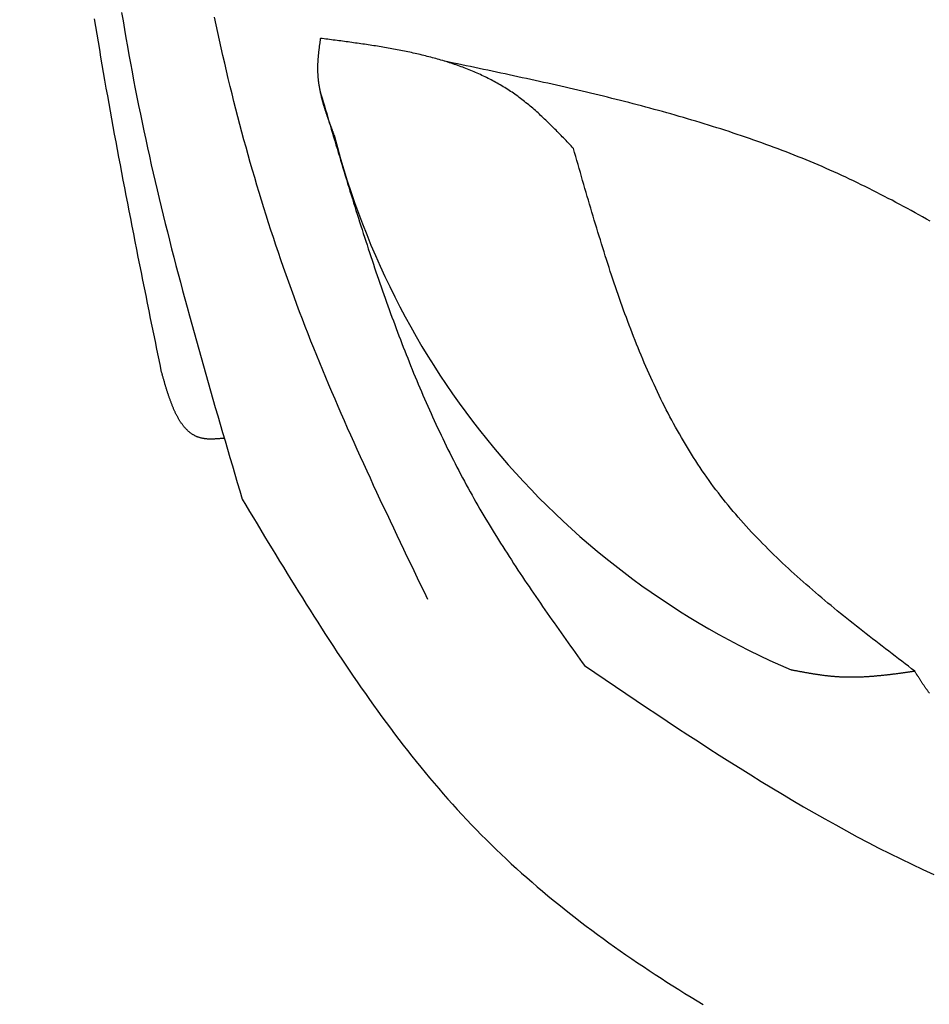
# Model space of a CAD drawing. Extents: x 715 to 7297, y 117 to 5860.
# Tile 19 of 95: x 1204 to 1592, y 3388 to 3807. Entities that reach past the tile are written whole.
import ezdxf

# ---------------------------------------------------------------- set-up
doc = ezdxf.new("R2010")
doc.units = 0
doc.layers.get('0').update_dxf_attribs({"linetype": 'CONTINUOUS'})
doc.layers.get('DEFPOINTS').update_dxf_attribs({"linetype": 'CONTINUOUS'})
doc.layers.add('4', color=3, linetype='CONTINUOUS')
doc.layers.add('8', color=1, linetype='CONTINUOUS')
doc.styles.get("Standard").update_dxf_attribs({"font": 'ISOCP.SHX'})
doc.dimstyles.get("Standard").update_dxf_attribs({"dimtxt": 6, "dimasz": 10, "dimexe": 0.18, "dimexo": 0.0625, "dimgap": 2, "dimtad": 1, "dimzin": 0, "dimcen": 0.09, "dimazin": 3, "dimtfac": 1, "dimtofl": 0, "dimtmove": 0, "dimatfit": 3})

# ---------------------------------------------------------------- blocks, each defined once
blk = doc.blocks.new('PUNKT')
at = {"layer": '4', "color": 0, "linetype": 'BYBLOCK'}
blk.add_line((-0.5, 0), (-1, 0), dxfattribs=at)
at = {"layer": '4', "color": 0, "linetype": 'BYBLOCK', "const_width": 0.5}
blk.add_lwpolyline([(-0.25, 0, 1), (0.25, 0, 1)], format="xyb", close=True, dxfattribs=at)
blk = doc.blocks.new('*U21')
at = {"layer": '4', "color": 2}
blk.add_text('520', height=70, rotation=90, dxfattribs=at).set_placement((785.85, 2663.74))
blk = doc.blocks.new('*D4')
at = {"layer": '4'}
for p, q in [((1352.77, 5337.27), (775.85, 5337.27)), ((815.85, 177.27), (815.85, 5297.27)), ((1352.77, 137.27), (775.85, 137.27))]:
    blk.add_line(p, q, dxfattribs=at)
at = {"layer": 'DEFPOINTS', "color": 0}
for p in [(815.85, 5337.27), (1372.77, 5337.27), (1372.77, 137.27)]:
    blk.add_point(p, dxfattribs=at)
blk.add_blockref('*U21', (0, 0))
at = {"layer": '4', "xscale": 40, "yscale": 40, "zscale": 40}
for p, rotation in [((815.85, 5337.27), 90), ((815.85, 137.27), 270)]:
    blk.add_blockref('PUNKT', p, dxfattribs=dict(at, rotation=rotation))

msp = doc.modelspace()

# ---------------------------------------------------------------- linework, layer by layer
at = {"layer": '8'}
for points in [[(1247.5, 3810.39, 0), (1248.11, 3806.77, 0), (1248.72, 3803.15, 0), (1249.35, 3799.53, 0), (1249.98, 3795.91, 0), (1250.63, 3792.29, 0), (1251.29, 3788.68, 0), (1251.96, 3785.07, 0), (1252.65, 3781.46, 0), (1253.34, 3777.85, 0), (1254.05, 3774.24, 0), (1254.77, 3770.64, 0), (1255.51, 3767.04, 0), (1256.25, 3763.44, 0), (1257.01, 3759.84, 0), (1257.78, 3756.25, 0), (1258.57, 3752.65, 0), (1259.36, 3749.06, 0), (1260.17, 3745.48, 0), (1260.99, 3741.89, 0), (1261.82, 3738.3, 0), (1262.66, 3734.72, 0), (1263.51, 3731.14, 0), (1264.37, 3727.56, 0), (1265.25, 3723.98, 0), (1266.13, 3720.41, 0), (1267.02, 3716.83, 0), (1267.92, 3713.26, 0), (1268.83, 3709.69, 0), (1269.75, 3706.12, 0), (1270.68, 3702.55, 0), (1271.61, 3698.98, 0), (1272.55, 3695.41, 0), (1273.51, 3691.85, 0), (1274.46, 3688.29, 0), (1275.43, 3684.72, 0), (1276.4, 3681.16, 0), (1277.38, 3677.6, 0), (1278.36, 3674.04, 0), (1279.35, 3670.48, 0), (1280.34, 3666.93, 0), (1281.34, 3663.37, 0), (1282.35, 3659.82, 0), (1283.36, 3656.26, 0), (1284.37, 3652.71, 0), (1285.39, 3649.15, 0), (1286.41, 3645.6, 0), (1287.43, 3642.05, 0), (1288.46, 3638.5, 0), (1289.49, 3634.95, 0), (1290.53, 3631.4, 0), (1291.56, 3627.84, 0), (1292.6, 3624.29, 0), (1293.64, 3620.75, 0), (1294.68, 3617.2, 0), (1295.72, 3613.65, 0), (1296.77, 3610.1, 0), (1297.81, 3606.55, 0), (1298.86, 3603, 0)], [(1264.54, 3657.12, 0), (1263.87, 3660.38, 0), (1263.21, 3663.65, 0), (1262.54, 3666.92, 0), (1261.88, 3670.19, 0), (1261.22, 3673.46, 0), (1260.55, 3676.73, 0), (1259.89, 3679.99, 0), (1259.23, 3683.26, 0), (1258.57, 3686.53, 0), (1257.91, 3689.8, 0), (1257.25, 3693.07, 0), (1256.59, 3696.34, 0), (1255.94, 3699.61, 0), (1255.28, 3702.88, 0), (1254.63, 3706.15, 0), (1253.98, 3709.42, 0), (1253.34, 3712.69, 0), (1252.69, 3715.96, 0), (1252.05, 3719.23, 0), (1251.41, 3722.5, 0), (1250.77, 3725.77, 0), (1250.13, 3729.04, 0), (1249.5, 3732.31, 0), (1248.87, 3735.58, 0), (1248.24, 3738.85, 0), (1247.62, 3742.13, 0), (1247, 3745.4, 0), (1246.38, 3748.67, 0), (1245.77, 3751.95, 0), (1245.16, 3755.22, 0), (1244.55, 3758.49, 0), (1243.95, 3761.77, 0), (1243.35, 3765.05, 0), (1242.76, 3768.32, 0), (1242.17, 3771.6, 0), (1241.58, 3774.87, 0), (1241, 3778.15, 0), (1240.43, 3781.43, 0), (1239.86, 3784.71, 0), (1239.29, 3787.98, 0), (1238.73, 3791.26, 0), (1238.18, 3794.54, 0), (1237.63, 3797.82, 0), (1237.08, 3801.1, 0), (1236.54, 3804.39, 0), (1236.01, 3807.67, 0)], [(1377.93, 3560.27, 0), (1376.48, 3563.3, 0), (1375.02, 3566.33, 0), (1373.57, 3569.36, 0), (1372.11, 3572.4, 0), (1370.66, 3575.43, 0), (1369.21, 3578.46, 0), (1367.76, 3581.5, 0), (1366.32, 3584.53, 0), (1364.87, 3587.57, 0), (1363.43, 3590.6, 0), (1362, 3593.64, 0), (1360.56, 3596.68, 0), (1359.13, 3599.72, 0), (1357.71, 3602.76, 0), (1356.29, 3605.81, 0), (1354.87, 3608.85, 0), (1353.46, 3611.9, 0), (1352.06, 3614.95, 0), (1350.66, 3618, 0), (1349.27, 3621.06, 0), (1347.89, 3624.12, 0), (1346.51, 3627.18, 0), (1345.14, 3630.24, 0), (1343.78, 3633.3, 0), (1342.42, 3636.37, 0), (1341.08, 3639.44, 0), (1339.74, 3642.52, 0), (1338.41, 3645.6, 0), (1337.1, 3648.68, 0), (1335.79, 3651.76, 0), (1334.49, 3654.85, 0), (1333.2, 3657.95, 0), (1331.93, 3661.04, 0), (1330.66, 3664.15, 0), (1329.41, 3667.25, 0), (1328.16, 3670.36, 0), (1326.93, 3673.47, 0), (1325.72, 3676.59, 0), (1324.51, 3679.72, 0), (1323.32, 3682.85, 0), (1322.14, 3685.98, 0), (1320.98, 3689.12, 0), (1319.83, 3692.26, 0), (1318.69, 3695.41, 0), (1317.57, 3698.56, 0), (1316.46, 3701.72, 0), (1315.37, 3704.89, 0), (1314.29, 3708.05, 0), (1313.22, 3711.23, 0), (1312.16, 3714.41, 0), (1311.12, 3717.59, 0), (1310.1, 3720.78, 0), (1309.08, 3723.97, 0), (1308.08, 3727.17, 0), (1307.09, 3730.37, 0), (1306.12, 3733.57, 0), (1305.15, 3736.78, 0), (1304.2, 3740, 0), (1303.27, 3743.21, 0), (1302.34, 3746.44, 0), (1301.43, 3749.66, 0), (1300.53, 3752.89, 0), (1299.64, 3756.13, 0), (1298.77, 3759.37, 0), (1297.9, 3762.61, 0), (1297.05, 3765.85, 0), (1296.21, 3769.1, 0), (1295.38, 3772.36, 0), (1294.57, 3775.61, 0), (1293.76, 3778.87, 0), (1292.97, 3782.14, 0), (1292.19, 3785.41, 0), (1291.42, 3788.68, 0), (1290.66, 3791.95, 0), (1289.91, 3795.23, 0), (1289.17, 3798.51, 0), (1288.45, 3801.79, 0), (1287.73, 3805.08, 0), (1287.03, 3808.37, 0)], [(1332.17, 3799.31, 0), (1332.14, 3799.04, 0), (1332.1, 3798.77, 0), (1332.06, 3798.5, 0), (1332.02, 3798.23, 0), (1331.99, 3797.96, 0), (1331.95, 3797.69, 0), (1331.91, 3797.42, 0), (1331.88, 3797.16, 0), (1331.84, 3796.89, 0), (1331.8, 3796.62, 0), (1331.77, 3796.35, 0), (1331.73, 3796.08, 0), (1331.7, 3795.81, 0), (1331.66, 3795.54, 0), (1331.63, 3795.27, 0), (1331.6, 3795, 0), (1331.56, 3794.73, 0), (1331.53, 3794.46, 0), (1331.5, 3794.2, 0), (1331.47, 3793.93, 0), (1331.44, 3793.66, 0), (1331.41, 3793.39, 0), (1331.38, 3793.12, 0), (1331.35, 3792.85, 0), (1331.32, 3792.58, 0), (1331.3, 3792.31, 0), (1331.27, 3792.05, 0), (1331.24, 3791.78, 0), (1331.22, 3791.51, 0), (1331.2, 3791.24, 0), (1331.17, 3790.97, 0), (1331.15, 3790.71, 0), (1331.13, 3790.44, 0), (1331.11, 3790.17, 0), (1331.1, 3789.9, 0), (1331.08, 3789.63, 0), (1331.06, 3789.37, 0), (1331.05, 3789.1, 0), (1331.04, 3788.83, 0), (1331.02, 3788.56, 0), (1331.01, 3788.3, 0), (1331, 3788.03, 0), (1331, 3787.76, 0), (1330.99, 3787.5, 0), (1330.98, 3787.23, 0), (1330.98, 3786.96, 0), (1330.98, 3786.7, 0), (1330.98, 3786.43, 0), (1330.98, 3786.17, 0), (1330.98, 3785.9, 0), (1330.98, 3785.63, 0), (1330.99, 3785.37, 0), (1331, 3785.1, 0), (1331.01, 3784.84, 0), (1331.02, 3784.57, 0), (1331.03, 3784.31, 0), (1331.04, 3784.04, 0), (1331.06, 3783.78, 0), (1331.08, 3783.51, 0), (1331.1, 3783.25, 0), (1331.12, 3782.98, 0), (1331.14, 3782.72, 0), (1331.16, 3782.45, 0), (1331.19, 3782.19, 0), (1331.21, 3781.93, 0), (1331.24, 3781.66, 0), (1331.27, 3781.4, 0), (1331.3, 3781.14, 0), (1331.33, 3780.87, 0), (1331.37, 3780.61, 0), (1331.4, 3780.35, 0), (1331.44, 3780.08, 0), (1331.48, 3779.82, 0), (1331.52, 3779.56, 0), (1331.56, 3779.29, 0), (1331.6, 3779.03, 0), (1331.65, 3778.77, 0), (1331.69, 3778.51, 0), (1331.74, 3778.25, 0), (1331.79, 3777.98, 0), (1331.83, 3777.72, 0), (1331.88, 3777.46, 0), (1331.94, 3777.2, 0), (1331.99, 3776.94, 0), (1332.04, 3776.67, 0), (1332.1, 3776.41, 0), (1332.15, 3776.15, 0), (1332.21, 3775.89, 0), (1332.27, 3775.63, 0), (1332.33, 3775.37, 0), (1332.39, 3775.11, 0), (1332.45, 3774.85, 0), (1332.51, 3774.59, 0), (1332.58, 3774.32, 0), (1332.64, 3774.06, 0), (1332.71, 3773.8, 0), (1332.77, 3773.54, 0), (1332.84, 3773.28, 0), (1332.91, 3773.02, 0), (1332.98, 3772.76, 0), (1333.05, 3772.5, 0), (1333.12, 3772.24, 0), (1333.2, 3771.98, 0), (1333.27, 3771.72, 0), (1333.34, 3771.46, 0), (1333.42, 3771.2, 0), (1333.5, 3770.94, 0), (1333.57, 3770.68, 0), (1333.65, 3770.42, 0), (1333.73, 3770.16, 0), (1333.81, 3769.91, 0), (1333.89, 3769.65, 0), (1333.97, 3769.39, 0), (1334.05, 3769.13, 0), (1334.13, 3768.87, 0), (1334.22, 3768.61, 0), (1334.3, 3768.35, 0), (1334.38, 3768.09, 0), (1334.47, 3767.83, 0), (1334.56, 3767.57, 0), (1334.64, 3767.32, 0), (1334.73, 3767.06, 0), (1334.82, 3766.8, 0), (1334.9, 3766.54, 0), (1334.99, 3766.28, 0), (1335.08, 3766.02, 0), (1335.17, 3765.76, 0), (1335.26, 3765.51, 0), (1335.35, 3765.25, 0), (1335.44, 3764.99, 0), (1335.54, 3764.73, 0), (1335.63, 3764.47, 0), (1335.72, 3764.21, 0), (1335.81, 3763.96, 0), (1335.91, 3763.7, 0), (1336, 3763.44, 0), (1336.09, 3763.18, 0), (1336.19, 3762.92, 0), (1336.28, 3762.67, 0), (1336.38, 3762.41, 0), (1336.47, 3762.15, 0), (1336.57, 3761.89, 0), (1336.67, 3761.63, 0), (1336.76, 3761.38, 0), (1336.86, 3761.12, 0), (1336.96, 3760.86, 0), (1337.05, 3760.6, 0), (1337.15, 3760.34, 0), (1337.25, 3760.09, 0), (1337.34, 3759.83, 0), (1337.44, 3759.57, 0), (1337.54, 3759.31, 0), (1337.64, 3759.05, 0), (1337.74, 3758.8, 0), (1337.83, 3758.54, 0), (1337.93, 3758.28, 0), (1338.03, 3758.02, 0), (1338.13, 3757.77, 0), (1338.23, 3757.51, 0)], [(1440, 3752.42, 0), (1439.46, 3752.98, 0), (1438.93, 3753.53, 0), (1438.4, 3754.09, 0), (1437.87, 3754.65, 0), (1437.34, 3755.2, 0), (1436.81, 3755.75, 0), (1436.28, 3756.31, 0), (1435.75, 3756.86, 0), (1435.21, 3757.41, 0), (1434.68, 3757.96, 0), (1434.14, 3758.51, 0), (1433.61, 3759.06, 0), (1433.07, 3759.6, 0), (1432.54, 3760.15, 0), (1432, 3760.69, 0), (1431.46, 3761.23, 0), (1430.92, 3761.77, 0), (1430.38, 3762.31, 0), (1429.83, 3762.84, 0), (1429.29, 3763.37, 0), (1428.74, 3763.9, 0), (1428.2, 3764.43, 0), (1427.65, 3764.95, 0), (1427.1, 3765.47, 0), (1426.55, 3765.99, 0), (1425.99, 3766.5, 0), (1425.44, 3767.01, 0), (1424.88, 3767.52, 0), (1424.32, 3768.02, 0), (1423.76, 3768.52, 0), (1423.19, 3769.02, 0), (1422.62, 3769.51, 0), (1422.05, 3770, 0), (1421.48, 3770.48, 0), (1420.91, 3770.96, 0), (1420.33, 3771.43, 0), (1419.75, 3771.9, 0), (1419.17, 3772.37, 0), (1418.59, 3772.83, 0), (1418, 3773.28, 0), (1417.41, 3773.73, 0), (1416.82, 3774.18, 0), (1416.22, 3774.62, 0), (1415.62, 3775.05, 0), (1415.02, 3775.48, 0), (1414.41, 3775.9, 0), (1413.8, 3776.32, 0), (1413.19, 3776.73, 0), (1412.57, 3777.13, 0), (1411.96, 3777.53, 0), (1411.33, 3777.93, 0), (1410.71, 3778.32, 0), (1410.08, 3778.7, 0), (1409.45, 3779.08, 0), (1408.82, 3779.45, 0), (1408.18, 3779.82, 0), (1407.54, 3780.19, 0), (1406.9, 3780.54, 0), (1406.25, 3780.9, 0), (1405.6, 3781.24, 0), (1404.95, 3781.59, 0), (1404.3, 3781.93, 0), (1403.64, 3782.26, 0), (1402.98, 3782.59, 0), (1402.32, 3782.91, 0), (1401.66, 3783.23, 0), (1400.99, 3783.54, 0), (1400.32, 3783.85, 0), (1399.65, 3784.16, 0), (1398.97, 3784.46, 0), (1398.3, 3784.76, 0), (1397.62, 3785.05, 0), (1396.93, 3785.34, 0), (1396.25, 3785.62, 0), (1395.56, 3785.9, 0), (1394.87, 3786.17, 0), (1394.18, 3786.44, 0), (1393.49, 3786.71, 0), (1392.79, 3786.97, 0), (1392.09, 3787.23, 0), (1391.39, 3787.49, 0), (1390.69, 3787.74, 0), (1389.98, 3787.98, 0), (1389.28, 3788.23, 0), (1388.57, 3788.47, 0), (1387.85, 3788.7, 0), (1387.14, 3788.93, 0), (1386.43, 3789.16, 0), (1385.71, 3789.39, 0), (1384.99, 3789.61, 0), (1384.27, 3789.83, 0), (1383.54, 3790.04, 0), (1382.82, 3790.25, 0), (1382.09, 3790.46, 0), (1381.36, 3790.67, 0), (1380.63, 3790.87, 0), (1379.9, 3791.07, 0), (1379.16, 3791.26, 0), (1378.43, 3791.45, 0), (1377.69, 3791.64, 0), (1376.95, 3791.83, 0), (1376.21, 3792.01, 0), (1375.47, 3792.19, 0), (1374.72, 3792.37, 0), (1373.98, 3792.55, 0), (1373.23, 3792.72, 0), (1372.48, 3792.89, 0), (1371.73, 3793.06, 0), (1370.98, 3793.22, 0), (1370.22, 3793.38, 0), (1369.47, 3793.54, 0), (1368.71, 3793.7, 0), (1367.96, 3793.85, 0), (1367.2, 3794.01, 0), (1366.44, 3794.16, 0), (1365.68, 3794.31, 0), (1364.91, 3794.45, 0), (1364.15, 3794.6, 0), (1363.39, 3794.74, 0), (1362.62, 3794.88, 0), (1361.85, 3795.02, 0), (1361.08, 3795.15, 0), (1360.32, 3795.29, 0), (1359.55, 3795.42, 0), (1358.77, 3795.55, 0), (1358, 3795.68, 0), (1357.23, 3795.81, 0), (1356.46, 3795.93, 0), (1355.68, 3796.06, 0), (1354.91, 3796.18, 0), (1354.13, 3796.3, 0), (1353.35, 3796.42, 0), (1352.57, 3796.54, 0), (1351.8, 3796.66, 0), (1351.02, 3796.77, 0), (1350.24, 3796.89, 0), (1349.46, 3797, 0), (1348.67, 3797.11, 0), (1347.89, 3797.22, 0), (1347.11, 3797.33, 0), (1346.33, 3797.44, 0), (1345.54, 3797.55, 0), (1344.76, 3797.66, 0), (1343.97, 3797.77, 0), (1343.19, 3797.87, 0), (1342.4, 3797.98, 0), (1341.62, 3798.08, 0), (1340.83, 3798.19, 0), (1340.05, 3798.29, 0), (1339.26, 3798.4, 0), (1338.47, 3798.5, 0), (1337.69, 3798.6, 0), (1336.9, 3798.7, 0), (1336.11, 3798.8, 0), (1335.32, 3798.91, 0), (1334.54, 3799.01, 0), (1333.75, 3799.11, 0), (1332.96, 3799.21, 0), (1332.17, 3799.31, 0)], [(1591.9, 3721.39, 0), (1590.29, 3722.31, 0), (1588.68, 3723.22, 0), (1587.07, 3724.12, 0), (1585.46, 3725.02, 0), (1583.84, 3725.92, 0), (1582.22, 3726.8, 0), (1580.6, 3727.69, 0), (1578.97, 3728.56, 0), (1577.34, 3729.43, 0), (1575.72, 3730.3, 0), (1574.08, 3731.15, 0), (1572.45, 3732, 0), (1570.81, 3732.85, 0), (1569.17, 3733.69, 0), (1567.52, 3734.52, 0), (1565.88, 3735.34, 0), (1564.23, 3736.16, 0), (1562.58, 3736.97, 0), (1560.92, 3737.77, 0), (1559.26, 3738.57, 0), (1557.6, 3739.35, 0), (1555.93, 3740.13, 0), (1554.26, 3740.91, 0), (1552.59, 3741.67, 0), (1550.91, 3742.43, 0), (1549.24, 3743.17, 0), (1547.55, 3743.91, 0), (1545.87, 3744.65, 0), (1544.18, 3745.37, 0), (1542.49, 3746.09, 0), (1540.79, 3746.8, 0), (1539.09, 3747.5, 0), (1537.39, 3748.2, 0), (1535.68, 3748.89, 0), (1533.98, 3749.57, 0), (1532.26, 3750.24, 0), (1530.55, 3750.91, 0), (1528.83, 3751.57, 0), (1527.11, 3752.22, 0), (1525.39, 3752.87, 0), (1523.67, 3753.51, 0), (1521.94, 3754.14, 0), (1520.21, 3754.77, 0), (1518.47, 3755.39, 0), (1516.74, 3756, 0), (1515, 3756.61, 0), (1513.25, 3757.21, 0), (1511.51, 3757.81, 0), (1509.76, 3758.4, 0), (1508.01, 3758.98, 0), (1506.26, 3759.56, 0), (1504.51, 3760.13, 0), (1502.75, 3760.7, 0), (1500.99, 3761.26, 0), (1499.23, 3761.81, 0), (1497.47, 3762.36, 0), (1495.7, 3762.91, 0), (1493.93, 3763.45, 0), (1492.16, 3763.98, 0), (1490.39, 3764.51, 0), (1488.61, 3765.04, 0), (1486.84, 3765.56, 0), (1485.06, 3766.07, 0), (1483.28, 3766.58, 0), (1481.49, 3767.09, 0), (1479.71, 3767.59, 0), (1477.92, 3768.09, 0), (1476.13, 3768.58, 0), (1474.34, 3769.07, 0), (1472.55, 3769.55, 0), (1470.76, 3770.03, 0), (1468.96, 3770.51, 0), (1467.17, 3770.98, 0), (1465.37, 3771.45, 0), (1463.57, 3771.92, 0), (1461.76, 3772.38, 0), (1459.96, 3772.83, 0), (1458.16, 3773.29, 0), (1456.35, 3773.74, 0), (1454.54, 3774.19, 0), (1452.73, 3774.63, 0), (1450.92, 3775.07, 0), (1449.11, 3775.51, 0), (1447.3, 3775.94, 0), (1445.48, 3776.37, 0), (1443.67, 3776.8, 0), (1441.85, 3777.23, 0), (1440.03, 3777.65, 0), (1438.21, 3778.07, 0), (1436.39, 3778.49, 0), (1434.57, 3778.91, 0), (1432.75, 3779.32, 0), (1430.93, 3779.74, 0), (1429.1, 3780.15, 0), (1427.28, 3780.55, 0), (1425.45, 3780.96, 0), (1423.62, 3781.36, 0), (1421.8, 3781.76, 0), (1419.97, 3782.16, 0), (1418.14, 3782.56, 0), (1416.31, 3782.96, 0), (1414.48, 3783.36, 0), (1412.65, 3783.75, 0), (1410.82, 3784.14, 0), (1408.99, 3784.54, 0), (1407.16, 3784.93, 0), (1405.32, 3785.32, 0), (1403.49, 3785.71, 0), (1401.66, 3786.09, 0), (1399.82, 3786.48, 0), (1397.99, 3786.87, 0), (1396.16, 3787.25, 0), (1394.32, 3787.64, 0), (1392.49, 3788.02, 0), (1390.65, 3788.41, 0), (1388.82, 3788.79, 0), (1386.98, 3789.18, 0), (1385.15, 3789.56, 0)], [(1331.94, 3777.17, 0), (1332.43, 3775.52, 0), (1332.91, 3773.86, 0), (1333.4, 3772.21, 0), (1333.89, 3770.55, 0), (1334.38, 3768.9, 0), (1334.86, 3767.24, 0), (1335.35, 3765.59, 0), (1335.84, 3763.93, 0), (1336.33, 3762.28, 0), (1336.82, 3760.63, 0), (1337.31, 3758.97, 0), (1337.8, 3757.32, 0), (1338.29, 3755.67, 0), (1338.78, 3754.01, 0), (1339.28, 3752.36, 0), (1339.77, 3750.71, 0), (1340.27, 3749.06, 0), (1340.76, 3747.41, 0), (1341.26, 3745.76, 0), (1341.76, 3744.11, 0), (1342.26, 3742.46, 0), (1342.76, 3740.81, 0), (1343.26, 3739.17, 0), (1343.76, 3737.52, 0), (1344.27, 3735.87, 0), (1344.77, 3734.23, 0), (1345.28, 3732.58, 0), (1345.79, 3730.94, 0), (1346.3, 3729.3, 0), (1346.81, 3727.65, 0), (1347.33, 3726.01, 0), (1347.84, 3724.37, 0), (1348.36, 3722.73, 0), (1348.88, 3721.09, 0), (1349.4, 3719.46, 0), (1349.92, 3717.82, 0), (1350.45, 3716.19, 0), (1350.98, 3714.55, 0), (1351.51, 3712.92, 0), (1352.04, 3711.29, 0), (1352.57, 3709.66, 0), (1353.11, 3708.03, 0), (1353.65, 3706.4, 0), (1354.19, 3704.77, 0), (1354.74, 3703.15, 0), (1355.29, 3701.52, 0), (1355.84, 3699.9, 0), (1356.39, 3698.28, 0), (1356.94, 3696.66, 0), (1357.5, 3695.04, 0), (1358.06, 3693.42, 0), (1358.63, 3691.81, 0), (1359.19, 3690.19, 0), (1359.77, 3688.58, 0), (1360.34, 3686.97, 0), (1360.92, 3685.36, 0), (1361.5, 3683.75, 0), (1362.08, 3682.15, 0), (1362.67, 3680.54, 0), (1363.26, 3678.94, 0), (1363.85, 3677.34, 0), (1364.45, 3675.74, 0), (1365.05, 3674.14, 0), (1365.65, 3672.55, 0), (1366.26, 3670.96, 0), (1366.87, 3669.37, 0), (1367.49, 3667.78, 0), (1368.11, 3666.19, 0), (1368.73, 3664.6, 0), (1369.36, 3663.02, 0), (1369.99, 3661.44, 0), (1370.63, 3659.86, 0), (1371.27, 3658.28, 0), (1371.91, 3656.71, 0), (1372.56, 3655.14, 0), (1373.21, 3653.57, 0), (1373.87, 3652, 0), (1374.53, 3650.43, 0), (1375.2, 3648.87, 0), (1375.87, 3647.31, 0), (1376.55, 3645.75, 0), (1377.23, 3644.2, 0), (1377.91, 3642.64, 0), (1378.6, 3641.09, 0), (1379.3, 3639.54, 0), (1380, 3638, 0), (1380.7, 3636.45, 0), (1381.41, 3634.91, 0), (1382.13, 3633.37, 0), (1382.85, 3631.84, 0), (1383.57, 3630.31, 0), (1384.31, 3628.78, 0), (1385.04, 3627.25, 0), (1385.78, 3625.72, 0), (1386.53, 3624.2, 0), (1387.28, 3622.68, 0), (1388.04, 3621.17, 0), (1388.81, 3619.65, 0), (1389.58, 3618.14, 0), (1390.35, 3616.63, 0), (1391.13, 3615.13, 0), (1391.92, 3613.63, 0), (1392.71, 3612.13, 0), (1393.51, 3610.63, 0), (1394.32, 3609.14, 0), (1395.13, 3607.65, 0), (1395.95, 3606.17, 0), (1396.77, 3604.68, 0), (1397.6, 3603.21, 0), (1398.44, 3601.73, 0), (1399.28, 3600.26, 0), (1400.13, 3598.79, 0), (1400.98, 3597.32, 0), (1401.85, 3595.86, 0), (1402.71, 3594.39, 0), (1403.58, 3592.94, 0), (1404.46, 3591.48, 0), (1405.35, 3590.03, 0), (1406.23, 3588.58, 0), (1407.13, 3587.13, 0), (1408.03, 3585.69, 0), (1408.93, 3584.25, 0), (1409.84, 3582.81, 0), (1410.75, 3581.37, 0), (1411.67, 3579.93, 0), (1412.59, 3578.5, 0), (1413.52, 3577.07, 0), (1414.45, 3575.64, 0), (1415.38, 3574.22, 0), (1416.32, 3572.79, 0), (1417.26, 3571.37, 0), (1418.2, 3569.95, 0), (1419.15, 3568.53, 0), (1420.11, 3567.11, 0), (1421.06, 3565.7, 0), (1422.02, 3564.28, 0), (1422.98, 3562.87, 0), (1423.94, 3561.46, 0), (1424.91, 3560.05, 0), (1425.88, 3558.64, 0), (1426.85, 3557.24, 0), (1427.83, 3555.83, 0), (1428.8, 3554.42, 0), (1429.78, 3553.02, 0), (1430.76, 3551.62, 0), (1431.74, 3550.22, 0), (1432.73, 3548.82, 0), (1433.71, 3547.42, 0), (1434.7, 3546.02, 0), (1435.69, 3544.62, 0), (1436.68, 3543.22, 0), (1437.67, 3541.82, 0), (1438.66, 3540.42, 0), (1439.65, 3539.03, 0), (1440.64, 3537.63, 0), (1441.63, 3536.23, 0), (1442.63, 3534.84, 0), (1443.62, 3533.44, 0), (1444.62, 3532.05, 0)], [(1585.4, 3529.63, 0), (1584.01, 3530.7, 0), (1582.62, 3531.76, 0), (1581.22, 3532.82, 0), (1579.83, 3533.89, 0), (1578.44, 3534.95, 0), (1577.05, 3536.02, 0), (1575.66, 3537.08, 0), (1574.27, 3538.15, 0), (1572.89, 3539.22, 0), (1571.5, 3540.28, 0), (1570.12, 3541.35, 0), (1568.73, 3542.43, 0), (1567.35, 3543.5, 0), (1565.98, 3544.57, 0), (1564.6, 3545.65, 0), (1563.23, 3546.73, 0), (1561.86, 3547.81, 0), (1560.49, 3548.89, 0), (1559.13, 3549.97, 0), (1557.77, 3551.06, 0), (1556.41, 3552.15, 0), (1555.06, 3553.24, 0), (1553.71, 3554.33, 0), (1552.36, 3555.43, 0), (1551.02, 3556.53, 0), (1549.68, 3557.63, 0), (1548.35, 3558.74, 0), (1547.02, 3559.85, 0), (1545.7, 3560.96, 0), (1544.38, 3562.07, 0), (1543.07, 3563.19, 0), (1541.76, 3564.32, 0), (1540.46, 3565.44, 0), (1539.16, 3566.58, 0), (1537.87, 3567.71, 0), (1536.58, 3568.85, 0), (1535.31, 3569.99, 0), (1534.03, 3571.14, 0), (1532.77, 3572.3, 0), (1531.51, 3573.45, 0), (1530.26, 3574.62, 0), (1529.01, 3575.78, 0), (1527.77, 3576.96, 0), (1526.54, 3578.14, 0), (1525.32, 3579.32, 0), (1524.11, 3580.51, 0), (1522.9, 3581.7, 0), (1521.7, 3582.9, 0), (1520.51, 3584.11, 0), (1519.33, 3585.32, 0), (1518.15, 3586.54, 0), (1516.99, 3587.76, 0), (1515.83, 3588.99, 0), (1514.68, 3590.23, 0), (1513.55, 3591.47, 0), (1512.42, 3592.72, 0), (1511.3, 3593.98, 0), (1510.19, 3595.25, 0), (1509.09, 3596.52, 0), (1508, 3597.79, 0), (1506.92, 3599.08, 0), (1505.86, 3600.37, 0), (1504.8, 3601.67, 0), (1503.75, 3602.98, 0), (1502.72, 3604.3, 0), (1501.69, 3605.62, 0), (1500.68, 3606.95, 0), (1499.68, 3608.29, 0), (1498.69, 3609.64, 0), (1497.71, 3611, 0), (1496.74, 3612.36, 0), (1495.78, 3613.73, 0), (1494.84, 3615.11, 0), (1493.9, 3616.49, 0), (1492.97, 3617.89, 0), (1492.06, 3619.29, 0), (1491.15, 3620.7, 0), (1490.26, 3622.11, 0), (1489.37, 3623.53, 0), (1488.5, 3624.96, 0), (1487.63, 3626.4, 0), (1486.78, 3627.84, 0), (1485.93, 3629.29, 0), (1485.09, 3630.75, 0), (1484.27, 3632.21, 0), (1483.45, 3633.68, 0), (1482.64, 3635.15, 0), (1481.84, 3636.63, 0), (1481.04, 3638.12, 0), (1480.26, 3639.61, 0), (1479.49, 3641.11, 0), (1478.72, 3642.62, 0), (1477.96, 3644.13, 0), (1477.21, 3645.65, 0), (1476.47, 3647.17, 0), (1475.73, 3648.7, 0), (1475.01, 3650.23, 0), (1474.29, 3651.77, 0), (1473.58, 3653.32, 0), (1472.87, 3654.87, 0), (1472.18, 3656.42, 0), (1471.49, 3657.98, 0), (1470.81, 3659.55, 0), (1470.13, 3661.12, 0), (1469.46, 3662.69, 0), (1468.8, 3664.27, 0), (1468.14, 3665.86, 0), (1467.49, 3667.45, 0), (1466.85, 3669.04, 0), (1466.21, 3670.64, 0), (1465.58, 3672.24, 0), (1464.96, 3673.84, 0), (1464.34, 3675.45, 0), (1463.73, 3677.07, 0), (1463.12, 3678.68, 0), (1462.52, 3680.31, 0), (1461.92, 3681.93, 0), (1461.33, 3683.56, 0), (1460.74, 3685.19, 0), (1460.16, 3686.83, 0), (1459.58, 3688.47, 0), (1459.01, 3690.11, 0), (1458.44, 3691.76, 0), (1457.88, 3693.41, 0), (1457.32, 3695.06, 0), (1456.76, 3696.71, 0), (1456.21, 3698.37, 0), (1455.67, 3700.03, 0), (1455.12, 3701.7, 0), (1454.58, 3703.36, 0), (1454.05, 3705.03, 0), (1453.52, 3706.7, 0), (1452.99, 3708.38, 0), (1452.46, 3710.05, 0), (1451.94, 3711.73, 0), (1451.42, 3713.41, 0), (1450.9, 3715.09, 0), (1450.39, 3716.77, 0), (1449.88, 3718.46, 0), (1449.37, 3720.15, 0), (1448.86, 3721.84, 0), (1448.35, 3723.53, 0), (1447.85, 3725.22, 0), (1447.35, 3726.91, 0), (1446.85, 3728.61, 0), (1446.36, 3730.3, 0), (1445.86, 3732, 0), (1445.37, 3733.7, 0), (1444.87, 3735.4, 0), (1444.38, 3737.1, 0), (1443.89, 3738.8, 0), (1443.4, 3740.5, 0), (1442.91, 3742.2, 0), (1442.43, 3743.9, 0), (1441.94, 3745.61, 0), (1441.45, 3747.31, 0), (1440.97, 3749.01, 0), (1440.48, 3750.72, 0), (1440, 3752.42, 0)], [(1291.25, 3628.91, 0), (1290.97, 3628.89, 0), (1290.69, 3628.86, 0), (1290.41, 3628.84, 0), (1290.13, 3628.81, 0), (1289.85, 3628.79, 0), (1289.56, 3628.77, 0), (1289.28, 3628.74, 0), (1289.01, 3628.72, 0), (1288.73, 3628.7, 0), (1288.45, 3628.68, 0), (1288.17, 3628.66, 0), (1287.89, 3628.65, 0), (1287.62, 3628.63, 0), (1287.34, 3628.62, 0), (1287.07, 3628.6, 0), (1286.79, 3628.59, 0), (1286.52, 3628.58, 0), (1286.25, 3628.58, 0), (1285.98, 3628.57, 0), (1285.71, 3628.57, 0), (1285.44, 3628.57, 0), (1285.18, 3628.57, 0), (1284.91, 3628.58, 0), (1284.65, 3628.59, 0), (1284.39, 3628.6, 0), (1284.13, 3628.61, 0), (1283.87, 3628.63, 0), (1283.62, 3628.65, 0), (1283.36, 3628.68, 0), (1283.11, 3628.7, 0), (1282.86, 3628.74, 0), (1282.62, 3628.77, 0), (1282.37, 3628.81, 0), (1282.13, 3628.85, 0), (1281.89, 3628.9, 0), (1281.65, 3628.95, 0), (1281.41, 3629.01, 0), (1281.18, 3629.07, 0), (1280.95, 3629.13, 0), (1280.72, 3629.2, 0), (1280.49, 3629.27, 0), (1280.27, 3629.35, 0), (1280.04, 3629.43, 0), (1279.82, 3629.52, 0), (1279.61, 3629.6, 0), (1279.39, 3629.7, 0), (1279.18, 3629.79, 0), (1278.97, 3629.89, 0), (1278.76, 3630, 0), (1278.55, 3630.11, 0), (1278.35, 3630.22, 0), (1278.14, 3630.33, 0), (1277.94, 3630.45, 0), (1277.75, 3630.58, 0), (1277.55, 3630.7, 0), (1277.35, 3630.83, 0), (1277.16, 3630.97, 0), (1276.97, 3631.11, 0), (1276.78, 3631.25, 0), (1276.6, 3631.39, 0), (1276.41, 3631.54, 0), (1276.23, 3631.69, 0), (1276.05, 3631.85, 0), (1275.87, 3632, 0), (1275.69, 3632.16, 0), (1275.52, 3632.33, 0), (1275.35, 3632.5, 0), (1275.17, 3632.67, 0), (1275, 3632.84, 0), (1274.84, 3633.02, 0), (1274.67, 3633.2, 0), (1274.51, 3633.38, 0), (1274.34, 3633.57, 0), (1274.18, 3633.76, 0), (1274.02, 3633.95, 0), (1273.86, 3634.15, 0), (1273.71, 3634.35, 0), (1273.55, 3634.55, 0), (1273.4, 3634.75, 0), (1273.25, 3634.96, 0), (1273.1, 3635.17, 0), (1272.95, 3635.38, 0), (1272.8, 3635.6, 0), (1272.66, 3635.81, 0), (1272.51, 3636.03, 0), (1272.37, 3636.26, 0), (1272.23, 3636.48, 0), (1272.09, 3636.71, 0), (1271.95, 3636.94, 0), (1271.81, 3637.17, 0), (1271.68, 3637.41, 0), (1271.54, 3637.64, 0), (1271.41, 3637.88, 0), (1271.28, 3638.13, 0), (1271.15, 3638.37, 0), (1271.02, 3638.62, 0), (1270.89, 3638.87, 0), (1270.77, 3639.12, 0), (1270.64, 3639.37, 0), (1270.52, 3639.62, 0), (1270.39, 3639.88, 0), (1270.27, 3640.14, 0), (1270.15, 3640.4, 0), (1270.03, 3640.67, 0), (1269.91, 3640.93, 0), (1269.79, 3641.2, 0), (1269.68, 3641.47, 0), (1269.56, 3641.74, 0), (1269.44, 3642.01, 0), (1269.33, 3642.28, 0), (1269.22, 3642.56, 0), (1269.11, 3642.84, 0), (1269, 3643.11, 0), (1268.88, 3643.4, 0), (1268.78, 3643.68, 0), (1268.67, 3643.96, 0), (1268.56, 3644.25, 0), (1268.45, 3644.53, 0), (1268.35, 3644.82, 0), (1268.24, 3645.11, 0), (1268.14, 3645.4, 0), (1268.03, 3645.69, 0), (1267.93, 3645.99, 0), (1267.83, 3646.28, 0), (1267.73, 3646.58, 0), (1267.63, 3646.88, 0), (1267.53, 3647.17, 0), (1267.43, 3647.47, 0), (1267.33, 3647.77, 0), (1267.23, 3648.08, 0), (1267.13, 3648.38, 0), (1267.03, 3648.68, 0), (1266.94, 3648.99, 0), (1266.84, 3649.29, 0), (1266.74, 3649.6, 0), (1266.65, 3649.9, 0), (1266.55, 3650.21, 0), (1266.46, 3650.52, 0), (1266.37, 3650.83, 0), (1266.27, 3651.14, 0), (1266.18, 3651.45, 0), (1266.09, 3651.76, 0), (1265.99, 3652.07, 0), (1265.9, 3652.39, 0), (1265.81, 3652.7, 0), (1265.72, 3653.01, 0), (1265.63, 3653.33, 0), (1265.53, 3653.64, 0), (1265.44, 3653.96, 0), (1265.35, 3654.27, 0), (1265.26, 3654.59, 0), (1265.17, 3654.9, 0), (1265.08, 3655.22, 0), (1264.99, 3655.53, 0), (1264.9, 3655.85, 0), (1264.81, 3656.17, 0), (1264.72, 3656.48, 0), (1264.63, 3656.8, 0), (1264.54, 3657.12, 0)], [(1298.86, 3603, 0), (1300.45, 3600.36, 0), (1302.04, 3597.71, 0), (1303.63, 3595.07, 0), (1305.22, 3592.42, 0), (1306.81, 3589.78, 0), (1308.41, 3587.14, 0), (1310, 3584.51, 0), (1311.6, 3581.87, 0), (1313.2, 3579.24, 0), (1314.81, 3576.61, 0), (1316.41, 3573.98, 0), (1318.02, 3571.36, 0), (1319.64, 3568.74, 0), (1321.25, 3566.12, 0), (1322.88, 3563.51, 0), (1324.5, 3560.9, 0), (1326.13, 3558.3, 0), (1327.77, 3555.71, 0), (1329.41, 3553.12, 0), (1331.05, 3550.53, 0), (1332.71, 3547.96, 0), (1334.37, 3545.39, 0), (1336.03, 3542.82, 0), (1337.7, 3540.27, 0), (1339.38, 3537.72, 0), (1341.07, 3535.18, 0), (1342.76, 3532.65, 0), (1344.46, 3530.12, 0), (1346.17, 3527.61, 0), (1347.89, 3525.1, 0), (1349.62, 3522.61, 0), (1351.36, 3520.12, 0), (1353.1, 3517.64, 0), (1354.86, 3515.18, 0), (1356.62, 3512.72, 0), (1358.4, 3510.28, 0), (1360.19, 3507.85, 0), (1361.99, 3505.43, 0), (1363.79, 3503.02, 0), (1365.62, 3500.63, 0), (1367.45, 3498.24, 0), (1369.29, 3495.88, 0), (1371.15, 3493.52, 0), (1373.02, 3491.18, 0), (1374.9, 3488.85, 0), (1376.8, 3486.54, 0), (1378.71, 3484.24, 0), (1380.63, 3481.95, 0), (1382.57, 3479.69, 0), (1384.52, 3477.43, 0), (1386.49, 3475.2, 0), (1388.47, 3472.98, 0), (1390.46, 3470.77, 0), (1392.48, 3468.58, 0), (1394.51, 3466.41, 0), (1396.55, 3464.26, 0), (1398.61, 3462.13, 0), (1400.69, 3460.01, 0), (1402.78, 3457.91, 0), (1404.89, 3455.83, 0), (1407.02, 3453.76, 0), (1409.16, 3451.72, 0), (1411.31, 3449.68, 0), (1413.48, 3447.67, 0), (1415.67, 3445.67, 0), (1417.87, 3443.69, 0), (1420.09, 3441.72, 0), (1422.32, 3439.77, 0), (1424.56, 3437.83, 0), (1426.82, 3435.91, 0), (1429.1, 3434.01, 0), (1431.38, 3432.12, 0), (1433.68, 3430.24, 0), (1436, 3428.38, 0), (1438.33, 3426.54, 0), (1440.67, 3424.71, 0), (1443.02, 3422.89, 0), (1445.39, 3421.09, 0), (1447.77, 3419.3, 0), (1450.16, 3417.52, 0), (1452.57, 3415.76, 0), (1454.99, 3414.01, 0), (1457.42, 3412.28, 0), (1459.86, 3410.56, 0), (1462.31, 3408.85, 0), (1464.78, 3407.15, 0), (1467.26, 3405.47, 0), (1469.74, 3403.8, 0), (1472.24, 3402.14, 0), (1474.76, 3400.49, 0), (1477.28, 3398.85, 0), (1479.81, 3397.23, 0), (1482.35, 3395.62, 0), (1484.91, 3394.02, 0), (1487.47, 3392.43, 0), (1490.05, 3390.85, 0), (1492.63, 3389.28, 0), (1495.22, 3387.73, 0)], [(1444.62, 3532.05, 0), (1449.02, 3529.07, 0), (1453.42, 3526.1, 0), (1457.83, 3523.13, 0), (1462.24, 3520.17, 0), (1466.64, 3517.21, 0), (1471.06, 3514.26, 0), (1475.47, 3511.32, 0), (1479.89, 3508.39, 0), (1484.32, 3505.47, 0), (1488.75, 3502.57, 0), (1493.18, 3499.68, 0), (1497.63, 3496.8, 0), (1502.08, 3493.95, 0), (1506.53, 3491.11, 0), (1511, 3488.3, 0), (1515.47, 3485.51, 0), (1519.96, 3482.74, 0), (1524.45, 3480, 0), (1528.96, 3477.29, 0), (1533.47, 3474.6, 0), (1538, 3471.95, 0), (1542.54, 3469.32, 0), (1547.1, 3466.73, 0), (1551.66, 3464.18, 0), (1556.24, 3461.66, 0), (1560.84, 3459.18, 0), (1565.45, 3456.74, 0), (1570.08, 3454.34, 0), (1574.72, 3451.98, 0), (1579.38, 3449.67, 0), (1584.06, 3447.4, 0), (1588.76, 3445.17, 0), (1593.48, 3443, 0)], [(1585.4, 3529.63, 0), (1585.07, 3529.59, 0), (1584.74, 3529.54, 0), (1584.4, 3529.49, 0), (1584.07, 3529.44, 0), (1583.74, 3529.4, 0), (1583.4, 3529.35, 0), (1583.07, 3529.3, 0), (1582.73, 3529.26, 0), (1582.4, 3529.21, 0), (1582.07, 3529.16, 0), (1581.73, 3529.12, 0), (1581.4, 3529.07, 0), (1581.07, 3529.03, 0), (1580.73, 3528.98, 0), (1580.4, 3528.93, 0), (1580.07, 3528.89, 0), (1579.73, 3528.84, 0), (1579.4, 3528.8, 0), (1579.06, 3528.75, 0), (1578.73, 3528.71, 0), (1578.4, 3528.67, 0), (1578.06, 3528.62, 0), (1577.73, 3528.58, 0), (1577.4, 3528.54, 0), (1577.06, 3528.49, 0), (1576.73, 3528.45, 0), (1576.4, 3528.41, 0), (1576.06, 3528.37, 0), (1575.73, 3528.33, 0), (1575.4, 3528.29, 0), (1575.06, 3528.24, 0), (1574.73, 3528.2, 0), (1574.39, 3528.17, 0), (1574.06, 3528.13, 0), (1573.73, 3528.09, 0), (1573.39, 3528.05, 0), (1573.06, 3528.01, 0), (1572.73, 3527.97, 0), (1572.39, 3527.94, 0), (1572.06, 3527.9, 0), (1571.73, 3527.87, 0), (1571.39, 3527.83, 0), (1571.06, 3527.8, 0), (1570.73, 3527.76, 0), (1570.4, 3527.73, 0), (1570.06, 3527.7, 0), (1569.73, 3527.67, 0), (1569.4, 3527.64, 0), (1569.06, 3527.61, 0), (1568.73, 3527.58, 0), (1568.4, 3527.55, 0), (1568.06, 3527.52, 0), (1567.73, 3527.49, 0), (1567.4, 3527.46, 0), (1567.06, 3527.44, 0), (1566.73, 3527.41, 0), (1566.4, 3527.39, 0), (1566.07, 3527.37, 0), (1565.73, 3527.34, 0), (1565.4, 3527.32, 0), (1565.07, 3527.3, 0), (1564.73, 3527.28, 0), (1564.4, 3527.26, 0), (1564.07, 3527.24, 0), (1563.74, 3527.22, 0), (1563.4, 3527.21, 0), (1563.07, 3527.19, 0), (1562.74, 3527.18, 0), (1562.41, 3527.16, 0), (1562.07, 3527.15, 0), (1561.74, 3527.14, 0), (1561.41, 3527.13, 0), (1561.08, 3527.12, 0), (1560.74, 3527.11, 0), (1560.41, 3527.1, 0), (1560.08, 3527.1, 0), (1559.75, 3527.09, 0), (1559.42, 3527.09, 0), (1559.08, 3527.08, 0), (1558.75, 3527.08, 0), (1558.42, 3527.08, 0), (1558.09, 3527.08, 0), (1557.76, 3527.08, 0), (1557.42, 3527.08, 0), (1557.09, 3527.09, 0), (1556.76, 3527.09, 0), (1556.43, 3527.1, 0), (1556.1, 3527.1, 0), (1555.76, 3527.11, 0), (1555.43, 3527.12, 0), (1555.1, 3527.13, 0), (1554.77, 3527.15, 0), (1554.44, 3527.16, 0), (1554.11, 3527.17, 0), (1553.77, 3527.19, 0), (1553.44, 3527.21, 0), (1553.11, 3527.23, 0), (1552.78, 3527.25, 0), (1552.45, 3527.27, 0), (1552.12, 3527.29, 0), (1551.79, 3527.32, 0), (1551.46, 3527.34, 0), (1551.12, 3527.37, 0), (1550.79, 3527.4, 0), (1550.46, 3527.43, 0), (1550.13, 3527.46, 0), (1549.8, 3527.49, 0), (1549.47, 3527.52, 0), (1549.14, 3527.56, 0), (1548.81, 3527.59, 0), (1548.48, 3527.63, 0), (1548.15, 3527.67, 0), (1547.82, 3527.7, 0), (1547.49, 3527.74, 0), (1547.16, 3527.78, 0), (1546.82, 3527.83, 0), (1546.49, 3527.87, 0), (1546.16, 3527.91, 0), (1545.83, 3527.96, 0), (1545.5, 3528, 0), (1545.17, 3528.05, 0), (1544.84, 3528.09, 0), (1544.51, 3528.14, 0), (1544.18, 3528.19, 0), (1543.85, 3528.24, 0), (1543.52, 3528.29, 0), (1543.19, 3528.34, 0), (1542.86, 3528.39, 0), (1542.53, 3528.44, 0), (1542.2, 3528.49, 0), (1541.87, 3528.55, 0), (1541.54, 3528.6, 0), (1541.21, 3528.66, 0), (1540.88, 3528.71, 0), (1540.55, 3528.77, 0), (1540.22, 3528.82, 0), (1539.89, 3528.88, 0), (1539.56, 3528.94, 0), (1539.23, 3529, 0), (1538.9, 3529.05, 0), (1538.57, 3529.11, 0), (1538.24, 3529.17, 0), (1537.91, 3529.23, 0), (1537.58, 3529.29, 0), (1537.25, 3529.35, 0), (1536.92, 3529.41, 0), (1536.59, 3529.47, 0), (1536.26, 3529.53, 0), (1535.93, 3529.59, 0), (1535.6, 3529.66, 0), (1535.27, 3529.72, 0), (1534.94, 3529.78, 0), (1534.61, 3529.84, 0), (1534.28, 3529.9, 0), (1533.95, 3529.96, 0), (1533.62, 3530.03, 0), (1533.29, 3530.09, 0), (1532.96, 3530.15, 0), (1532.63, 3530.21, 0)], [(1591.57, 3520.39, 0), (1591.4, 3520.61, 0), (1591.23, 3520.82, 0), (1591.07, 3521.04, 0), (1590.9, 3521.25, 0), (1590.74, 3521.47, 0), (1590.58, 3521.69, 0), (1590.42, 3521.91, 0), (1590.25, 3522.13, 0), (1590.1, 3522.35, 0), (1589.94, 3522.58, 0), (1589.78, 3522.8, 0), (1589.62, 3523.03, 0), (1589.46, 3523.26, 0), (1589.31, 3523.48, 0), (1589.15, 3523.71, 0), (1589, 3523.94, 0), (1588.84, 3524.17, 0), (1588.69, 3524.41, 0), (1588.54, 3524.64, 0), (1588.38, 3524.87, 0), (1588.23, 3525.1, 0), (1588.08, 3525.34, 0), (1587.93, 3525.57, 0), (1587.78, 3525.81, 0), (1587.63, 3526.05, 0), (1587.48, 3526.28, 0), (1587.33, 3526.52, 0), (1587.18, 3526.76, 0), (1587.03, 3527, 0), (1586.88, 3527.23, 0), (1586.73, 3527.47, 0), (1586.58, 3527.71, 0), (1586.44, 3527.95, 0), (1586.29, 3528.19, 0), (1586.14, 3528.43, 0), (1585.99, 3528.67, 0), (1585.85, 3528.91, 0), (1585.7, 3529.15, 0), (1585.55, 3529.39, 0), (1585.4, 3529.63, 0)]]:
    msp.add_polyline3d(points, dxfattribs=at)
msp.add_arc((1666.951, 3841.883), 339.38, 194.39541, 246.68545, dxfattribs=at)

# ---------------------------------------------------------------- dimensions: what is measured, and where the dimension line sits
at = {"layer": '4'}
dim = msp.add_linear_dim(base=(815.852, 5337.271), p1=(1372.775, 137.271), p2=(1372.775, 5337.271), angle=90, dimstyle='Standard', dxfattribs=at)
dim.commit()
dim.dimension.update_dxf_attribs({"geometry": '*D4', "text_midpoint": (750.845, 2737.271)})

doc.saveas('drawing.dxf')
